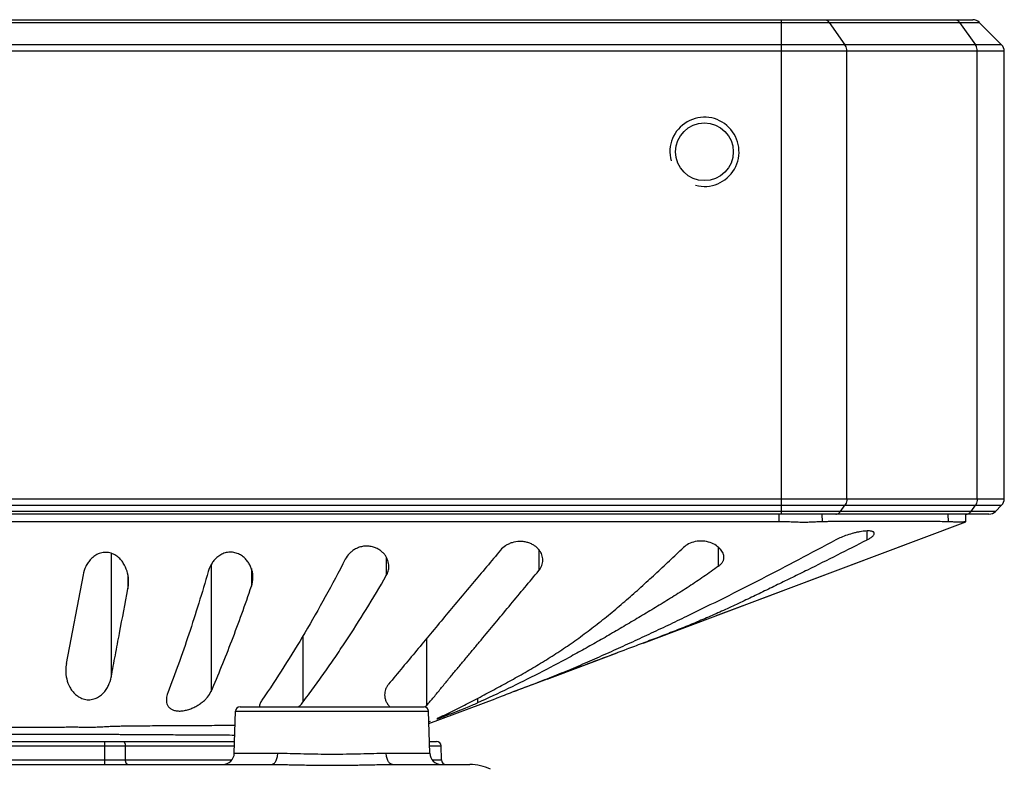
# Model space of a CAD drawing. Header units: millimetres. Extents: x 103 to 457, y -27 to 282.
# Tile 20 of 41: x 158 to 201, y 250 to 282. Entities that reach past the tile are written whole.
import ezdxf

# ---------------------------------------------------------------- set-up
doc = ezdxf.new("R2010")
doc.units = ezdxf.units.MM
doc.header["$LTSCALE"] = 23.1
doc.layers.add('00_COMPONENTS', color=7, linetype='CONTINUOUS')

msp = doc.modelspace()

# ---------------------------------------------------------------- linework, layer by layer
at = {"layer": '00_COMPONENTS'}
for p, q in [((103.792, 282.306), (199.632, 282.306)), ((104.075, 282.423), (199.35, 282.423)), ((191.055, 260.998), (191.055, 282.423)), ((193.12, 282.306), (193.803, 281.34)), ((198.777, 282.306), (199.46, 281.34)), ((199.632, 282.306), (200.598, 281.34)), ((200.715, 281.057), (102.709, 281.057)), ((200.598, 281.34), (102.827, 281.34)), ((193.886, 261.664), (193.886, 281.057)), ((199.543, 261.664), (199.543, 281.057)), ((200.715, 261.664), (200.715, 281.057)), ((102.709, 261.664), (200.715, 261.664)), ((102.827, 261.381), (200.598, 261.381)), ((193.615, 261.115), (193.803, 261.381)), ((199.272, 261.115), (199.46, 261.381)), ((200.332, 261.115), (200.598, 261.381)), ((200.332, 261.115), (103.092, 261.115)), ((200.05, 260.998), (103.375, 260.998)), ((190.952, 260.667), (190.952, 260.998)), ((192.827, 260.665), (192.823, 260.998)), ((198.271, 260.998), (198.275, 260.662)), ((199.052, 260.66), (199.046, 260.998)), ((185.053, 255.405), (199.049, 260.659)), ((187.16, 256.196), (199.052, 260.661)), ((194.752, 260.267), (194.752, 259.872)), ((161.985, 259.3), (161.985, 253.93)), ((180.528, 259.463), (180.528, 258.548)), ((188.316, 258.736), (188.316, 259.563)), ((166.315, 258.798), (166.315, 253.312)), ((173.916, 259.138), (173.916, 258.33)), ((160.77, 258.362), (160.041, 254.53)), ((162.713, 258.362), (162.713, 257.759)), ((168.069, 258.635), (168.069, 257.874)), ((188.308, 256.629), (190.636, 257.503)), ((185.096, 255.423), (187.159, 256.197)), ((170.303, 255.722), (170.303, 252.845)), ((175.671, 252.71), (175.671, 255.614)), ((180.898, 253.845), (183.934, 254.985)), ((182.266, 254.36), (180.354, 253.642)), ((180.354, 253.642), (179.38, 253.276)), ((180.357, 253.647), (180.353, 253.645)), ((175.766, 251.918), (178.636, 252.996)), ((177.868, 253.01), (177.868, 252.814)), ((178.939, 253.11), (178.636, 252.996)), ((167.325, 250.635), (167.373, 252.453)), ((167.373, 252.453), (175.752, 252.453)), ((167.573, 252.648), (175.552, 252.648)), ((175.8, 250.635), (175.752, 252.453)), ((175.764, 251.998), (175.826, 252.029)), ((136.086, 251.148), (167.339, 251.148)), ((161.711, 250.148), (161.711, 251.148)), ((175.786, 251.148), (176.091, 251.148)), ((136.091, 250.953), (167.333, 250.953)), ((162.608, 250.343), (162.6, 250.953)), ((167.325, 250.635), (169.211, 250.635)), ((173.914, 250.635), (175.8, 250.635)), ((175.791, 250.953), (176.291, 250.953)), ((176.307, 250.343), (176.291, 250.953)), ((136.203, 250.343), (167.221, 250.343)), ((175.903, 250.343), (176.307, 250.343)), ((134.491, 250.148), (168.933, 250.148)), ((174.191, 250.148), (177.54, 250.148))]:
    msp.add_line(p, q, dxfattribs=at)
msp.add_circle((187.712, 276.698), 1.25, dxfattribs=at)
for centre, radius, start, end in [((199.35, 282.023), 0.4, 45.0003, 90.0004), ((200.315, 281.057), 0.4, 0.0007, 44.9983), ((187.712, 276.698), 1.5, 255, 195), ((200.315, 261.664), 0.4, 315.0006, 359.9992), ((200.05, 261.398), 0.4, 270.0005, 315.0004), ((161.129, 258.06), 1.613, 349.2613, 0.0388), ((166.948, 258.256), 1.184, 341.2033, 359.9728), ((161.624, 254.229), 1.611, 169.2567, 180.0383), ((167.573, 252.448), 0.2, 90, 178.5), ((175.552, 252.448), 0.2, 1.5, 90), ((176.091, 250.948), 0.2, 1.5, 90), ((166.825, 250.648), 0.5, 270, 358.5), ((176.299, 250.648), 0.5, 181.5, 270), ((176.507, 250.348), 0.2, 181.5, 270), ((177.54, 248.148), 2, 63.4349, 90)]:
    msp.add_arc(centre, radius, start, end, dxfattribs=at)
for points, knots in [([(192.92, 282.423), (192.939, 282.423), (192.977, 282.418), (193.031, 282.394), (193.08, 282.356), (193.108, 282.324), (193.12, 282.306)], [0, 0, 0, 0, 0.231742, 0.471895, 0.726869, 1, 1, 1, 1]), ([(198.577, 282.423), (198.596, 282.423), (198.634, 282.418), (198.688, 282.394), (198.737, 282.356), (198.764, 282.324), (198.777, 282.306)], [0, 0, 0, 0, 0.231742, 0.471895, 0.726869, 1, 1, 1, 1]), ([(193.886, 281.057), (193.886, 281.083), (193.879, 281.182), (193.845, 281.281), (193.803, 281.34)], [0, 0, 0, 0, 0.263233, 1, 1, 1, 1]), ([(199.543, 281.057), (199.543, 281.083), (199.536, 281.182), (199.502, 281.281), (199.46, 281.34)], [0, 0, 0, 0, 0.263233, 1, 1, 1, 1]), ([(193.886, 261.664), (193.886, 261.638), (193.879, 261.539), (193.845, 261.44), (193.803, 261.381)], [0, 0, 0, 0, 0.263233, 1, 1, 1, 1]), ([(199.543, 261.664), (199.543, 261.638), (199.536, 261.539), (199.502, 261.44), (199.46, 261.381)], [0, 0, 0, 0, 0.263233, 1, 1, 1, 1]), ([(193.415, 260.998), (193.434, 260.998), (193.472, 261.003), (193.526, 261.027), (193.575, 261.065), (193.603, 261.097), (193.615, 261.115)], [0, 0, 0, 0, 0.231742, 0.471895, 0.726869, 1, 1, 1, 1]), ([(199.072, 260.998), (199.091, 260.998), (199.129, 261.003), (199.183, 261.027), (199.232, 261.065), (199.259, 261.097), (199.272, 261.115)], [0, 0, 0, 0, 0.231742, 0.471895, 0.726869, 1, 1, 1, 1]), ([(190.952, 260.667), (190.849, 260.665), (190.645, 260.663), (190.338, 260.663), (190.032, 260.663), (189.725, 260.664), (189.419, 260.665), (189.01, 260.666), (188.499, 260.665), (187.886, 260.665), (187.273, 260.665), (186.66, 260.665), (185.842, 260.665), (184.82, 260.665), (183.594, 260.665), (182.368, 260.665), (180.733, 260.665), (178.689, 260.665), (176.237, 260.665), (173.784, 260.666), (171.332, 260.666), (168.879, 260.666), (166.427, 260.666), (163.975, 260.666), (160.705, 260.666), (156.617, 260.666), (153.347, 260.666), (151.712, 260.666)], [0, 0, 0, 0, 0.007812, 0.015625, 0.023438, 0.03125, 0.039063, 0.046875, 0.0625, 0.078125, 0.09375, 0.109375, 0.125, 0.15625, 0.1875, 0.21875, 0.25, 0.3125, 0.375, 0.4375, 0.5, 0.5625, 0.625, 0.6875, 0.75, 0.875, 1, 1, 1, 1]), ([(192.827, 260.665), (192.763, 260.664), (192.629, 260.66), (192.421, 260.649), (192.238, 260.641), (192.085, 260.638), (191.925, 260.637), (191.719, 260.642), (191.467, 260.654), (191.211, 260.666), (191.038, 260.668), (190.952, 260.667)], [0, 0, 0, 0, 0.102819, 0.214281, 0.333304, 0.395298, 0.458756, 0.589446, 0.724104, 0.861399, 1, 1, 1, 1]), ([(198.275, 260.662), (198.161, 260.664), (197.991, 260.669), (197.764, 260.673), (197.537, 260.675), (197.253, 260.673), (196.913, 260.67), (196.572, 260.67), (196.232, 260.67), (195.891, 260.671), (195.437, 260.672), (194.983, 260.671), (194.529, 260.67), (194.189, 260.671), (193.848, 260.673), (193.508, 260.676), (193.224, 260.674), (192.997, 260.668), (192.884, 260.666), (192.827, 260.665)], [0, 0, 0, 0, 0.062525, 0.093783, 0.125035, 0.187531, 0.250025, 0.312521, 0.375021, 0.437521, 0.50002, 0.625015, 0.687513, 0.750012, 0.812516, 0.875018, 0.937511, 0.968755, 1, 1, 1, 1]), ([(199.052, 260.665), (199.052, 260.665), (199.051, 260.665), (199.05, 260.666), (199.048, 260.666), (199.044, 260.665), (199.038, 260.665), (199.031, 260.664), (199.018, 260.663), (198.999, 260.66), (198.97, 260.657), (198.936, 260.654), (198.895, 260.651), (198.848, 260.648), (198.795, 260.647), (198.737, 260.647), (198.673, 260.648), (198.576, 260.652), (198.443, 260.658), (198.333, 260.661), (198.275, 260.662)], [0, 0, 0, 0, 0.001321, 0.002625, 0.004425, 0.009558, 0.016754, 0.026014, 0.03733, 0.06608, 0.102891, 0.147639, 0.2002, 0.260448, 0.328256, 0.403496, 0.486024, 0.575645, 0.77518, 1, 1, 1, 1]), ([(199.049, 260.659), (199.05, 260.659), (199.051, 260.659), (199.051, 260.66), (199.052, 260.66), (199.052, 260.66)], [0, 0, 0, 0, 0.702496, 0.897603, 1, 1, 1, 1]), ([(195.079, 260.159), (195.079, 260.165), (195.078, 260.177), (195.07, 260.195), (195.056, 260.211), (195.037, 260.225), (195.013, 260.237), (194.972, 260.252), (194.908, 260.264), (194.817, 260.269), (194.711, 260.266), (194.591, 260.255), (194.461, 260.235), (194.323, 260.208), (194.134, 260.163), (193.902, 260.093), (193.643, 259.995), (193.481, 259.919), (193.407, 259.879)], [0, 0, 0, 0, 0.010523, 0.0211, 0.03252, 0.045431, 0.060286, 0.077364, 0.118687, 0.169727, 0.229876, 0.297961, 0.372447, 0.451607, 0.533666, 0.6997, 0.858442, 1, 1, 1, 1]), ([(194.752, 259.872), (194.798, 259.896), (194.864, 259.933), (194.943, 259.986), (194.991, 260.023), (195.029, 260.059), (195.063, 260.101), (195.079, 260.137), (195.079, 260.159)], [0, 0, 0, 0, 0.352422, 0.504268, 0.6385, 0.754558, 0.852526, 1, 1, 1, 1]), ([(174.027, 258.735), (174.027, 258.777), (174.02, 258.864), (173.987, 258.991), (173.933, 259.115), (173.856, 259.234), (173.756, 259.345), (173.631, 259.445), (173.482, 259.527), (173.311, 259.586), (173.124, 259.615), (172.932, 259.608), (172.747, 259.566), (172.58, 259.494), (172.434, 259.4), (172.276, 259.258), (172.185, 259.13), (172.138, 259.04)], [0, 0, 0, 0, 0.049624, 0.10006, 0.152105, 0.206529, 0.26408, 0.325446, 0.391134, 0.461182, 0.534678, 0.609517, 0.683097, 0.753552, 0.820218, 0.883245, 1, 1, 1, 1]), ([(180.7, 259.005), (180.7, 259.043), (180.693, 259.119), (180.664, 259.232), (180.615, 259.342), (180.545, 259.447), (180.455, 259.545), (180.343, 259.634), (180.21, 259.709), (180.058, 259.767), (179.89, 259.803), (179.657, 259.819), (179.425, 259.784), (179.216, 259.704), (179.042, 259.607), (178.931, 259.51), (178.872, 259.439)], [0, 0, 0, 0, 0.048026, 0.09691, 0.147467, 0.20046, 0.256634, 0.316685, 0.381133, 0.450097, 0.522984, 0.598277, 0.746834, 0.816678, 0.88218, 1, 1, 1, 1]), ([(193.407, 259.879), (192.872, 259.591), (191.799, 259.021), (190.184, 258.18), (188.564, 257.358), (187.208, 256.691), (186.12, 256.17), (185.302, 255.785), (184.62, 255.469), (184.073, 255.219), (183.527, 254.971), (182.843, 254.665), (182.155, 254.368), (181.604, 254.139), (181.051, 253.916), (180.635, 253.754), (180.357, 253.647)], [0, 0, 0, 0, 0.12606, 0.251882, 0.37744, 0.502693, 0.565193, 0.627611, 0.689956, 0.721104, 0.752235, 0.814425, 0.876465, 0.907415, 0.938316, 1, 1, 1, 1]), ([(194.752, 259.872), (194.324, 259.651), (193.468, 259.215), (192.394, 258.679), (191.533, 258.256), (190.887, 257.941), (190.241, 257.627), (189.595, 257.316), (188.946, 257.01), (188.296, 256.713), (187.643, 256.427), (186.986, 256.154), (186.327, 255.893), (185.666, 255.638), (185.005, 255.388), (184.564, 255.222), (184.343, 255.139)], [0, 0, 0, 0, 0.126047, 0.251878, 0.314725, 0.377536, 0.440315, 0.503048, 0.565687, 0.628184, 0.690498, 0.752613, 0.814574, 0.87643, 0.938228, 1, 1, 1, 1]), ([(188.56, 259.121), (188.56, 259.15), (188.553, 259.211), (188.523, 259.301), (188.474, 259.391), (188.406, 259.479), (188.32, 259.563), (188.177, 259.671), (187.953, 259.78), (187.643, 259.842), (187.321, 259.821), (187.032, 259.722), (186.871, 259.611), (186.805, 259.549)], [0, 0, 0, 0, 0.040733, 0.084314, 0.131476, 0.18255, 0.237942, 0.297898, 0.431323, 0.579906, 0.732351, 0.874405, 1, 1, 1, 1]), ([(162.741, 258.061), (162.741, 258.185), (162.713, 258.438), (162.601, 258.74), (162.477, 258.932), (162.391, 259.035), (162.291, 259.134), (162.174, 259.219), (162.04, 259.283), (161.93, 259.318), (161.815, 259.338), (161.696, 259.34), (161.58, 259.324), (161.433, 259.283), (161.269, 259.197), (161.107, 259.058), (160.98, 258.898), (160.852, 258.672), (160.793, 258.487), (160.77, 258.362)], [0, 0, 0, 0, 0.113904, 0.230254, 0.290576, 0.321544, 0.353171, 0.418733, 0.452929, 0.488011, 0.523774, 0.559834, 0.59571, 0.630982, 0.698756, 0.763071, 0.82467, 0.884344, 1, 1, 1, 1]), ([(168.132, 258.255), (168.132, 258.308), (168.125, 258.416), (168.092, 258.575), (168.035, 258.731), (167.955, 258.882), (167.848, 259.024), (167.713, 259.153), (167.548, 259.26), (167.353, 259.333), (167.139, 259.357), (166.926, 259.324), (166.733, 259.243), (166.57, 259.126), (166.438, 258.988), (166.299, 258.789), (166.229, 258.622), (166.195, 258.51)], [0, 0, 0, 0, 0.053703, 0.107911, 0.16316, 0.22001, 0.279074, 0.341039, 0.406576, 0.475955, 0.548162, 0.620488, 0.69031, 0.756814, 0.820415, 0.881811, 1, 1, 1, 1]), ([(178.872, 259.439), (178.671, 259.196), (178.266, 258.712), (177.656, 257.991), (177.046, 257.268), (176.439, 256.541), (175.835, 255.811), (175.229, 255.082), (174.622, 254.354), (174.217, 253.868), (174.015, 253.625)], [0, 0, 0, 0, 0.124993, 0.249642, 0.374345, 0.499358, 0.624611, 0.749796, 0.874887, 1, 1, 1, 1]), ([(176.357, 252.249), (176.587, 252.36), (177.045, 252.585), (177.728, 252.935), (178.295, 253.235), (178.748, 253.479), (179.088, 253.663), (179.427, 253.849), (179.879, 254.102), (180.442, 254.429), (181.111, 254.841), (181.772, 255.279), (182.426, 255.742), (183.072, 256.232), (183.709, 256.745), (184.338, 257.28), (184.961, 257.832), (185.578, 258.398), (186.192, 258.972), (186.601, 259.357), (186.805, 259.549)], [0, 0, 0, 0, 0.059648, 0.119548, 0.179653, 0.209767, 0.239914, 0.270104, 0.300359, 0.361144, 0.422412, 0.484284, 0.546805, 0.609999, 0.673858, 0.738315, 0.803289, 0.868664, 0.934285, 1, 1, 1, 1]), ([(172.138, 259.04), (171.857, 258.495), (171.286, 257.424), (170.116, 255.369), (169.178, 253.887), (168.525, 252.939)], [0, 0, 0, 0, 0.259628, 0.513124, 1, 1, 1, 1]), ([(180.528, 258.548), (180.556, 258.582), (180.606, 258.653), (180.66, 258.768), (180.693, 258.886), (180.7, 258.966), (180.7, 259.005)], [0, 0, 0, 0, 0.265794, 0.518071, 0.761283, 1, 1, 1, 1]), ([(188.316, 258.736), (188.353, 258.763), (188.42, 258.819), (188.489, 258.9), (188.527, 258.967), (188.546, 259.017), (188.558, 259.069), (188.56, 259.103), (188.56, 259.121)], [0, 0, 0, 0, 0.293714, 0.550208, 0.667555, 0.78004, 0.890034, 1, 1, 1, 1]), ([(166.195, 258.51), (166.06, 258.05), (165.788, 257.141), (165.362, 255.802), (164.917, 254.51), (164.602, 253.67), (164.442, 253.259)], [0, 0, 0, 0, 0.259726, 0.513952, 0.760931, 1, 1, 1, 1]), ([(170.303, 252.845), (170.457, 253.058), (170.692, 253.378), (171.002, 253.806), (171.312, 254.239), (171.697, 254.791), (172.308, 255.698), (173.057, 256.874), (173.631, 257.838), (173.916, 258.33)], [0, 0, 0, 0, 0.120419, 0.180767, 0.241411, 0.363784, 0.487767, 0.740734, 1, 1, 1, 1]), ([(173.916, 258.33), (173.952, 258.392), (174.008, 258.524), (174.027, 258.665), (174.027, 258.735)], [0, 0, 0, 0, 0.510712, 1, 1, 1, 1]), ([(175.671, 252.71), (175.775, 252.827), (175.98, 253.068), (176.229, 253.375), (176.43, 253.622), (176.581, 253.806), (176.732, 253.989), (176.935, 254.233), (177.188, 254.536), (177.492, 254.9), (177.796, 255.264), (178.201, 255.751), (178.706, 256.359), (179.313, 257.089), (179.921, 257.819), (180.325, 258.305), (180.528, 258.548)], [0, 0, 0, 0, 0.062027, 0.124804, 0.156237, 0.187609, 0.218906, 0.250159, 0.312599, 0.375029, 0.437499, 0.499999, 0.625025, 0.750035, 0.875022, 1, 1, 1, 1]), ([(188.316, 258.736), (188.211, 258.659), (188.002, 258.508), (187.58, 258.214), (187.048, 257.86), (186.404, 257.45), (185.757, 257.051), (185.108, 256.661), (184.458, 256.274), (183.808, 255.892), (183.156, 255.516), (182.502, 255.147), (181.629, 254.668), (180.532, 254.09), (179.207, 253.431), (178.315, 253.015), (177.868, 252.814)], [0, 0, 0, 0, 0.032307, 0.064445, 0.128303, 0.191748, 0.2549, 0.317861, 0.380713, 0.443452, 0.506049, 0.568469, 0.630693, 0.754565, 0.877679, 1, 1, 1, 1]), ([(161.985, 253.93), (162.045, 254.249), (162.167, 254.887), (162.41, 256.163), (162.592, 257.121), (162.713, 257.759)], [0, 0, 0, 0, 0.249938, 0.499849, 1, 1, 1, 1]), ([(166.315, 253.312), (166.473, 253.669), (166.783, 254.399), (167.226, 255.52), (167.657, 256.683), (167.933, 257.473), (168.069, 257.874)], [0, 0, 0, 0, 0.239459, 0.486356, 0.740104, 1, 1, 1, 1]), ([(184.343, 255.139), (183.997, 255.009), (183.304, 254.75), (182.612, 254.49), (182.266, 254.36)], [0, 0, 0, 0, 0.499989, 1, 1, 1, 1]), ([(160.013, 254.228), (160.013, 254.104), (160.042, 253.851), (160.154, 253.549), (160.296, 253.328), (160.435, 253.175), (160.611, 253.047), (160.823, 252.962), (161.058, 252.943), (161.286, 252.992), (161.485, 253.095), (161.647, 253.234), (161.775, 253.393), (161.902, 253.62), (161.961, 253.805), (161.985, 253.93)], [0, 0, 0, 0, 0.113954, 0.230396, 0.290781, 0.353363, 0.418952, 0.48809, 0.559752, 0.630765, 0.698583, 0.762916, 0.824529, 0.884237, 1, 1, 1, 1]), ([(174.015, 253.625), (173.987, 253.591), (173.937, 253.521), (173.883, 253.406), (173.85, 253.287), (173.843, 253.207), (173.843, 253.168)], [0, 0, 0, 0, 0.265626, 0.517834, 0.761105, 1, 1, 1, 1]), ([(180.353, 253.645), (180.118, 253.555), (179.646, 253.376), (179.175, 253.199), (178.939, 253.11)], [0, 0, 0, 0, 0.500135, 1, 1, 1, 1]), ([(164.379, 252.951), (164.379, 252.911), (164.386, 252.832), (164.424, 252.718), (164.494, 252.617), (164.596, 252.537), (164.731, 252.483), (164.891, 252.459), (165.069, 252.467), (165.255, 252.502), (165.441, 252.562), (165.618, 252.641), (165.781, 252.734), (165.928, 252.837), (166.056, 252.949), (166.195, 253.099), (166.277, 253.225), (166.315, 253.312)], [0, 0, 0, 0, 0.04758, 0.093811, 0.140563, 0.190527, 0.246536, 0.310278, 0.381244, 0.457044, 0.534693, 0.611658, 0.686196, 0.75725, 0.824267, 0.88704, 1, 1, 1, 1]), ([(164.442, 253.259), (164.432, 253.233), (164.397, 253.134), (164.379, 253.028), (164.379, 252.951)], [0, 0, 0, 0, 0.263682, 1, 1, 1, 1]), ([(168.525, 252.939), (168.509, 252.915), (168.479, 252.867), (168.435, 252.772), (168.416, 252.697), (168.414, 252.648)], [0, 0, 0, 0, 0.277533, 0.535918, 1, 1, 1, 1]), ([(170.109, 252.648), (170.128, 252.663), (170.199, 252.722), (170.263, 252.79), (170.303, 252.845)], [0, 0, 0, 0, 0.267826, 1, 1, 1, 1]), ([(173.843, 253.168), (173.843, 253.122), (173.853, 253.028), (173.896, 252.892), (173.97, 252.762), (174.037, 252.684), (174.075, 252.648)], [0, 0, 0, 0, 0.235858, 0.47747, 0.730303, 1, 1, 1, 1]), ([(176.112, 252.123), (176.112, 252.123), (176.113, 252.123), (176.114, 252.123), (176.116, 252.123), (176.12, 252.124), (176.125, 252.125), (176.132, 252.127), (176.145, 252.131), (176.164, 252.138), (176.191, 252.148), (176.224, 252.16), (176.263, 252.174), (176.306, 252.191), (176.353, 252.209), (176.425, 252.236), (176.523, 252.274), (176.65, 252.323), (176.786, 252.376), (176.929, 252.431), (177.075, 252.489), (177.221, 252.546), (177.409, 252.622), (177.625, 252.709), (177.792, 252.78), (177.868, 252.814)], [0, 0, 0, 0, 0.000526, 0.001048, 0.00178, 0.003898, 0.0069, 0.010785, 0.015547, 0.027652, 0.043098, 0.061739, 0.083401, 0.107895, 0.135018, 0.16456, 0.230033, 0.302569, 0.380447, 0.46198, 0.545532, 0.629495, 0.712285, 0.868018, 1, 1, 1, 1]), ([(175.603, 252.641), (175.609, 252.647), (175.633, 252.669), (175.655, 252.692), (175.671, 252.71)], [0, 0, 0, 0, 0.255237, 1, 1, 1, 1]), ([(176.357, 252.249), (176.339, 252.241), (176.305, 252.224), (176.256, 252.2), (176.215, 252.18), (176.184, 252.164), (176.163, 252.153), (176.15, 252.146), (176.139, 252.141), (176.129, 252.135), (176.122, 252.131), (176.117, 252.128), (176.114, 252.126), (176.113, 252.124), (176.112, 252.124), (176.112, 252.123)], [0, 0, 0, 0, 0.218423, 0.413971, 0.584475, 0.727879, 0.788836, 0.842352, 0.888247, 0.92637, 0.956601, 0.978865, 0.993174, 0.997437, 1, 1, 1, 1]), ([(167.356, 251.831), (167.058, 251.831), (166.461, 251.829), (165.565, 251.826), (164.818, 251.822), (164.22, 251.818), (163.772, 251.815), (163.399, 251.812), (163.101, 251.81), (162.877, 251.807), (162.651, 251.804), (162.42, 251.801), (162.225, 251.797), (162.065, 251.792), (161.941, 251.788), (161.816, 251.782), (161.69, 251.775), (161.563, 251.767), (161.435, 251.761), (161.307, 251.756), (161.179, 251.753), (161.073, 251.751), (160.988, 251.752), (160.924, 251.752), (160.86, 251.753), (160.774, 251.754), (160.668, 251.756), (160.54, 251.757), (160.369, 251.757), (160.199, 251.757), (160.028, 251.757), (159.858, 251.756), (159.644, 251.756), (159.303, 251.756), (158.877, 251.756), (158.365, 251.756), (157.853, 251.756), (157.341, 251.756), (156.659, 251.756), (155.806, 251.756), (154.783, 251.756), (153.418, 251.756), (152.395, 251.756), (151.712, 251.756)], [0, 0, 0, 0, 0.057258, 0.114507, 0.171782, 0.200424, 0.229122, 0.257753, 0.271988, 0.286258, 0.30068, 0.315363, 0.330457, 0.3382, 0.346083, 0.354095, 0.362208, 0.370368, 0.378544, 0.38672, 0.394894, 0.403067, 0.407154, 0.411242, 0.41533, 0.419419, 0.427596, 0.435773, 0.44395, 0.460304, 0.468481, 0.476658, 0.493013, 0.509367, 0.542076, 0.574785, 0.607494, 0.640203, 0.672911, 0.738329, 0.803747, 0.869165, 1, 1, 1, 1]), ([(167.345, 251.409), (167.048, 251.411), (166.453, 251.414), (165.56, 251.419), (164.817, 251.424), (164.222, 251.427), (163.776, 251.43), (163.33, 251.432), (162.959, 251.434), (162.662, 251.436), (162.435, 251.438), (162.203, 251.44), (161.963, 251.442), (161.758, 251.445), (161.59, 251.447), (161.42, 251.448), (161.249, 251.448), (161.078, 251.448), (160.95, 251.448), (160.821, 251.448), (160.65, 251.448), (160.351, 251.448), (159.923, 251.448), (159.41, 251.448), (158.726, 251.448), (157.87, 251.448), (156.844, 251.448), (155.476, 251.448), (153.765, 251.448), (152.396, 251.448), (151.712, 251.448)], [0, 0, 0, 0, 0.057109, 0.114179, 0.171259, 0.199786, 0.228353, 0.256911, 0.285274, 0.299528, 0.313991, 0.328794, 0.344103, 0.359993, 0.368119, 0.376301, 0.39271, 0.400915, 0.409119, 0.417324, 0.42553, 0.441943, 0.474769, 0.507596, 0.540423, 0.606077, 0.671731, 0.737385, 0.868692, 1, 1, 1, 1]), ([(162.5, 251.148), (162.507, 251.148), (162.521, 251.145), (162.54, 251.133), (162.557, 251.115), (162.571, 251.091), (162.584, 251.061), (162.596, 251.015), (162.6, 250.978), (162.6, 250.953)], [0, 0, 0, 0, 0.082641, 0.173575, 0.278161, 0.398337, 0.533487, 0.681287, 1, 1, 1, 1]), ([(168.933, 250.148), (168.951, 250.148), (168.989, 250.155), (169.042, 250.184), (169.089, 250.23), (169.13, 250.291), (169.164, 250.365), (169.199, 250.479), (169.21, 250.572), (169.211, 250.635)], [0, 0, 0, 0, 0.088769, 0.184335, 0.291364, 0.411797, 0.54533, 0.690055, 1, 1, 1, 1]), ([(169.211, 250.635), (169.392, 250.635), (169.766, 250.629), (170.343, 250.614), (170.946, 250.601), (171.355, 250.597), (171.562, 250.597)], [0, 0, 0, 0, 0.230463, 0.477534, 0.735903, 1, 1, 1, 1]), ([(171.562, 250.597), (171.769, 250.597), (172.179, 250.601), (172.782, 250.614), (173.359, 250.629), (173.733, 250.635), (173.914, 250.635)], [0, 0, 0, 0, 0.264093, 0.522462, 0.769533, 1, 1, 1, 1]), ([(174.191, 250.148), (174.173, 250.148), (174.136, 250.155), (174.083, 250.184), (174.036, 250.23), (173.994, 250.291), (173.96, 250.365), (173.926, 250.479), (173.915, 250.572), (173.914, 250.635)], [0, 0, 0, 0, 0.088769, 0.184335, 0.291364, 0.411797, 0.54533, 0.690055, 1, 1, 1, 1]), ([(162.708, 250.148), (162.702, 250.148), (162.688, 250.151), (162.669, 250.163), (162.652, 250.181), (162.637, 250.206), (162.625, 250.235), (162.613, 250.281), (162.609, 250.318), (162.608, 250.343)], [0, 0, 0, 0, 0.082641, 0.173575, 0.278161, 0.398337, 0.533487, 0.681287, 1, 1, 1, 1]), ([(168.933, 250.148), (169.137, 250.148), (169.558, 250.142), (170.204, 250.128), (170.876, 250.116), (171.332, 250.113), (171.562, 250.113)], [0, 0, 0, 0, 0.232358, 0.479863, 0.737423, 1, 1, 1, 1]), ([(171.562, 250.113), (171.792, 250.113), (172.248, 250.116), (172.921, 250.128), (173.567, 250.142), (173.988, 250.148), (174.191, 250.148)], [0, 0, 0, 0, 0.262574, 0.520134, 0.767639, 1, 1, 1, 1])]:
    msp.add_open_spline(points, degree=3, knots=knots, dxfattribs=at)

doc.saveas('drawing.dxf')
